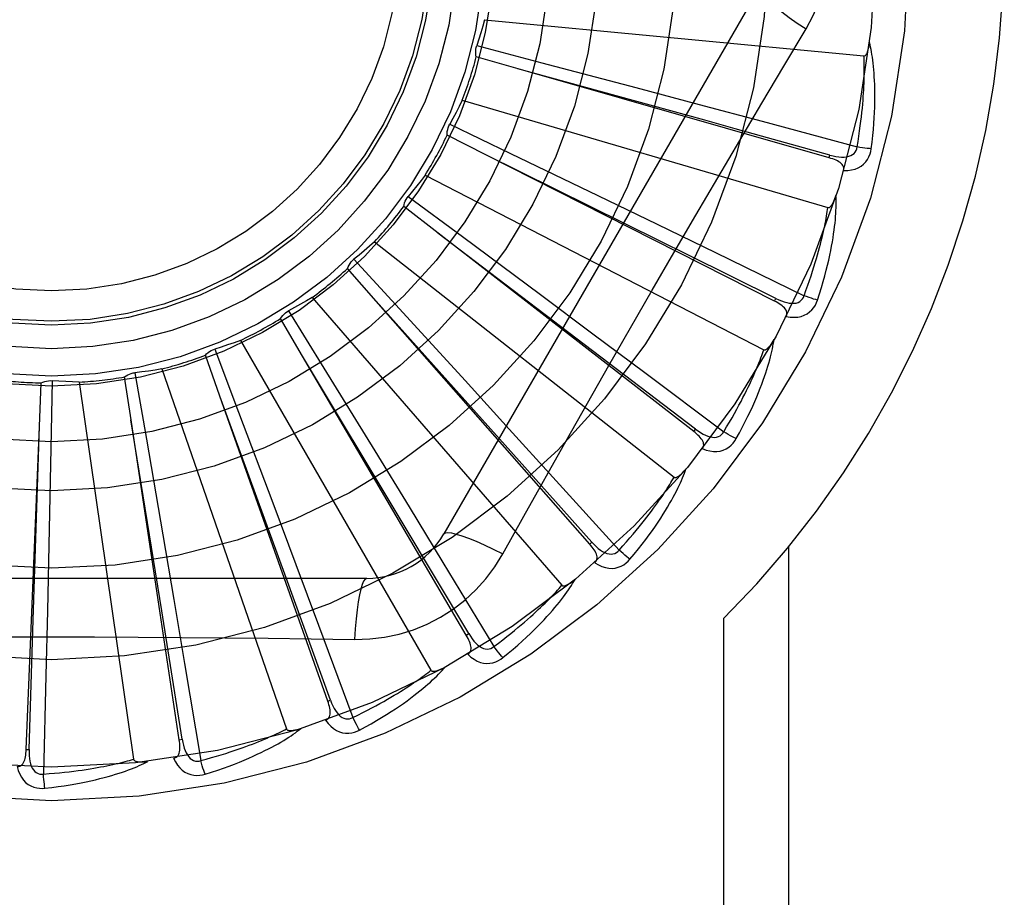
# Model space of a CAD drawing. Header units: inches. Extents: x 0 to 200, y 0 to 129.
# Tile 193 of 256: x 82.89 to 83.213, y 88.998 to 89.286. Entities that reach past the tile are written whole.
import ezdxf

# ---------------------------------------------------------------- set-up
doc = ezdxf.new("R2010")
doc.units = ezdxf.units.IN
doc.header["$LTSCALE"] = 11
doc.header["$MEASUREMENT"] = 0
doc.linetypes.add('HIDDEN', pattern=[0.2, 0.1, -0.1])
doc.layers.add('RIGHTHAND_DOOR_ASSEMBLY', color=7, linetype='CONTINUOUS')

msp = doc.modelspace()

# ---------------------------------------------------------------- linework, layer by layer
at = {"layer": 'RIGHTHAND_DOOR_ASSEMBLY', "color": 8, "linetype": 'HIDDEN'}
for p, q in [((83.1321966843, 89.2962183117), (83.0287547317, 89.11705159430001)), ((83.04211369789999, 89.28575452), (83.1665166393, 89.2738754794)), ((83.0395600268, 89.27723437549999), (83.0609251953, 89.27161524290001)), ((83.0531178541, 89.269616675), (83.0394142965, 89.27355885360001)), ((83.0609251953, 89.27161524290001), (83.0917312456, 89.26346197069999)), ((83.1551170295, 89.2404311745), (83.0531178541, 89.269616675)), ((83.0917312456, 89.26346197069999), (83.11253321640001, 89.25792313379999)), ((83.0348062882, 89.2593221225), (83.1547129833, 89.2241143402)), ((83.11253321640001, 89.25792313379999), (83.1330975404, 89.2524157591)), ((83.1330975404, 89.2524157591), (83.1642820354, 89.2440153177)), ((83.0306863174, 89.25143923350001), (83.0506019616, 89.24187826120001)), ((83.0425574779, 89.2413933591), (83.02984762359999, 89.24785771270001)), ((83.137190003, 89.19343180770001), (83.0425574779, 89.2413933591)), ((83.0506019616, 89.24187826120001), (83.07930828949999, 89.2280422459)), ((83.1551171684, 89.24043113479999), (83.1553808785, 89.2413537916)), ((83.0226285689, 89.2347503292), (83.1337052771, 89.17748630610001)), ((83.0170912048, 89.22778960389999), (83.03483752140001, 89.21463235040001)), ((83.07930828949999, 89.2280422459), (83.0986861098, 89.2186667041)), ((83.0268466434, 89.21567863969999), (83.0155898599, 89.2244315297)), ((83.0986861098, 89.2186667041), (83.1178365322, 89.209367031)), ((83.0437374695, 89.2028500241), (83.0268005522, 89.2157137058)), ((83.1106922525, 89.15067449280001), (83.0268466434, 89.21567863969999)), ((83.03483752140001, 89.21463235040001), (83.0604066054, 89.19561366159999)), ((83.00602067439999, 89.21292722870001), (83.10425279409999, 89.1356766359)), ((82.9992660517, 89.2071402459), (83.0142016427, 89.19086224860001)), ((83.1178365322, 89.209367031), (83.1468676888, 89.19521669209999)), ((83.00655318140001, 89.1934019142), (82.9971563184, 89.20412698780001)), ((83.11128010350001, 89.15143295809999), (83.0437374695, 89.2028500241)), ((82.9855828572, 89.1946415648), (83.0674200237, 89.1001964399)), ((83.0604066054, 89.19561366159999), (83.0776599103, 89.1827402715)), ((83.1371901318, 89.1934317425), (83.1376236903, 89.1942878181)), ((83.048894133, 89.14613058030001), (83.0065145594, 89.1934450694)), ((83.0765814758, 89.1137045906), (83.00655318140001, 89.1934019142)), ((83.0142016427, 89.19086224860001), (83.0357093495, 89.16734827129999)), ((82.982410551, 89.1753683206), (82.9752132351, 89.18767794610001)), ((82.9778551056, 89.19023748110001), (82.9894401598, 89.1714270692)), ((83.0776599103, 89.1827402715), (83.094704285, 89.1699844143)), ((82.9620537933, 89.180554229), (83.0245381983, 89.072328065)), ((82.9552913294, 89.16222964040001), (82.9505536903, 89.17567891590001)), ((82.953632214, 89.1776922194), (82.9614480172, 89.15702925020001)), ((83.01504018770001, 89.1209381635), (82.9823807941, 89.1754180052)), ((83.03609052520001, 89.08385828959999), (82.982410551, 89.1753683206)), ((82.9894401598, 89.1714270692), (83.0061091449, 89.1442676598)), ((82.9261756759, 89.1544607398), (82.9240689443, 89.1685635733)), ((82.92747285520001, 89.1699578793), (82.93123692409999, 89.14818916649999)), ((82.9362838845, 89.17117437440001), (82.9771571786, 89.0530787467)), ((83.094704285, 89.1699844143), (83.1205328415, 89.15059560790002)), ((82.896115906, 89.1523424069), (82.8967162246, 89.1665890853)), ((82.9003224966, 89.1673140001), (82.8998987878, 89.14522632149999)), ((82.9092045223, 89.1668410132), (82.9269894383, 89.0431442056)), ((83.0357093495, 89.16734827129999), (83.0502145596, 89.15144231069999)), ((82.9770303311, 89.1026079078), (82.9552715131, 89.16228405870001)), ((82.9906828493, 89.06221431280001), (82.9552913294, 89.16222964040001)), ((82.9614480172, 89.15702925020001), (82.97267582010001, 89.1272060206)), ((82.891800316, 89.0463376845), (82.896115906, 89.1523424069)), ((82.8941385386, 89.08891193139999), (82.8961177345, 89.15240029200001)), ((82.9362383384, 89.09180231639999), (82.9261665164, 89.15451792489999)), ((82.9419995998, 89.0495549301), (82.9261756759, 89.1544607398)), ((83.0502145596, 89.15144231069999), (83.0645368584, 89.1356912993)), ((83.11069236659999, 89.15067440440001), (83.11128010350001, 89.15143295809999)), ((82.93123692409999, 89.14818916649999), (82.9366177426, 89.1167800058)), ((83.077302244, 89.1143380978), (83.048894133, 89.14613058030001)), ((82.8998987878, 89.14522632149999), (82.8992381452, 89.11336643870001)), ((83.0061091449, 89.1442676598), (83.0173420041, 89.1259040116)), ((83.0645368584, 89.1356912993), (83.0862293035, 89.11176478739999)), ((82.97267582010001, 89.1272060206), (82.9802303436, 89.10704839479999)), ((83.0173420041, 89.1259040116), (83.0284245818, 89.1077271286)), ((83.0369181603, 89.0843439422), (83.01504018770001, 89.1209381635)), ((83.04808504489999, 89.1104908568), (83.0549880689, 89.12286604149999)), ((82.9366177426, 89.1167800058), (82.9402208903, 89.0955569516)), ((82.8992381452, 89.11336643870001), (82.8987596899, 89.0918450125)), ((83.0765815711, 89.11370448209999), (83.077302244, 89.1143380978)), ((83.1418404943, 88.8408016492), (83.1418404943, 89.1128233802)), ((82.9802303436, 89.10704839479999), (82.9876726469, 89.0871026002)), ((83.0284245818, 89.1077271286), (83.045196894, 89.08012767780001)), ((83.0034956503, 89.10246825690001), (82.7966117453, 89.10246825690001)), ((82.9915874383, 89.0625345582), (82.9770303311, 89.1026079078)), ((82.9402208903, 89.0955569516), (82.943753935, 89.0745631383)), ((82.8987596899, 89.0918450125), (82.8982557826, 89.0705619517)), ((82.9429484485, 89.04969819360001), (82.9362383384, 89.09180231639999)), ((82.8927591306, 89.04629878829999), (82.8941385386, 89.08891193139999)), ((83.1206272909, 88.8408016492), (83.1206272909, 89.08943421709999)), ((82.9876726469, 89.0871026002), (82.9989186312, 89.05682772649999)), ((83.03609059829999, 89.083858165), (83.0369181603, 89.0843439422)), ((82.943753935, 89.0745631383), (82.9490671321, 89.04270705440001)), ((82.8982557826, 89.0705619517), (82.8974441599, 89.03827601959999)), ((82.9906828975, 89.0622141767), (82.9915874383, 89.0625345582)), ((82.9419996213, 89.0495547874), (82.9429484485, 89.04969819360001)), ((82.89180031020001, 89.0463375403), (82.8927591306, 89.04629878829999))]:
    msp.add_line(p, q, dxfattribs=at)
for points in [[(83.1475436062, 89.2827581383), (83.1498870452, 89.2871163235), (83.15181871, 89.29163783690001), (83.1533331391, 89.29631405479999), (83.1544208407, 89.30109445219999), (83.1550753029, 89.30592725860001), (83.1552953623, 89.3108016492)], [(83.1321965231, 89.2962180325), (83.1321335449, 89.29564994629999), (83.1324633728, 89.2948656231), (83.1331671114, 89.29389509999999), (83.1342318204, 89.29274358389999), (83.1356586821, 89.2914113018), (83.137438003, 89.2899152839), (83.1395461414, 89.28827645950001), (83.14195669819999, 89.2865186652), (83.144649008, 89.2846608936), (83.1475452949, 89.2827570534)], [(83.04211369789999, 89.28575452), (83.0415225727, 89.28360633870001), (83.0408999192, 89.2814702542), (83.0402457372, 89.2793462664), (83.0395600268, 89.27723437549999)], [(83.118579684, 89.2338949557), (83.1330310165, 89.2583678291), (83.1402523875, 89.27054837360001), (83.1475436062, 89.2827581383)], [(83.1665166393, 89.2738754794), (83.1666888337, 89.2738917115), (83.1668480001, 89.2739480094), (83.1669936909, 89.27404828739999), (83.16712724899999, 89.2741808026), (83.1672493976, 89.27433605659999), (83.1673615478, 89.2745112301), (83.1674648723, 89.2747001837), (83.1675608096, 89.2749033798), (83.1676511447, 89.2751195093), (83.1677360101, 89.27534774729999), (83.1678160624, 89.2755870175), (83.1678915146, 89.2758367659), (83.1679626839, 89.2760956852), (83.1680299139, 89.27636495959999), (83.1680936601, 89.2766449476), (83.1681539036, 89.2769368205), (83.1682110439, 89.2772416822), (83.1682642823, 89.2775600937), (83.1683128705, 89.2778930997), (83.168357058, 89.27824035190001)], [(83.1689156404, 89.2434093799), (83.1691861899, 89.24562176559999), (83.1694160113, 89.2477429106), (83.1696077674, 89.2497702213), (83.1697643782, 89.2517094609), (83.1698881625, 89.253564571), (83.1699818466, 89.2553388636), (83.1700476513, 89.2570360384), (83.1700881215, 89.2586592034), (83.1701054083, 89.26021179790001), (83.1701019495, 89.2616967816), (83.1700798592, 89.2631174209), (83.1700415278, 89.26447643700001), (83.16998970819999, 89.2657770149), (83.1699248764, 89.26702119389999), (83.1698482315, 89.2682115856), (83.1697596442, 89.2693497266), (83.1696588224, 89.27043748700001), (83.169546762, 89.27147649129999), (83.1694237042, 89.27246835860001), (83.1692911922, 89.27341500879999), (83.16915029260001, 89.27431828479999), (83.1690024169, 89.2751800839), (83.16884946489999, 89.2760021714), (83.1686908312, 89.2767868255), (83.168526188, 89.27753723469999), (83.1683561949, 89.2782523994)], [(83.0394142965, 89.27355885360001), (83.0392929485, 89.27416818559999), (83.03923039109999, 89.27478360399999), (83.0392269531, 89.2754110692), (83.03928121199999, 89.27603528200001), (83.0393920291, 89.276641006), (83.0395600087, 89.2772343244)], [(83.1642820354, 89.2440153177), (83.16458544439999, 89.2458405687), (83.16486126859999, 89.2475950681), (83.1651085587, 89.2492773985), (83.1653301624, 89.2508918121), (83.1655280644, 89.2524412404), (83.1657039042, 89.2539282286), (83.1658595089, 89.2553555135), (83.1659963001, 89.25672545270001), (83.166115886, 89.2580406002), (83.1662195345, 89.2593031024), (83.1663086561, 89.26051531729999), (83.16638443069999, 89.26167916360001), (83.1664481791, 89.2627967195), (83.16650088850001, 89.2638698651), (83.16654381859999, 89.2649006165), (83.1665774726, 89.2658906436), (83.1666026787, 89.2668418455), (83.1666197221, 89.2677555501), (83.1666290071, 89.26863332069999), (83.1666310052, 89.2694763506), (83.16662615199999, 89.27028594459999), (83.1666149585, 89.2710633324), (83.16659791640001, 89.271809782), (83.16657552, 89.2725264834), (83.1665485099, 89.27321525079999), (83.1665166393, 89.2738754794)], [(83.1553808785, 89.2413537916), (83.1242831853, 89.2499697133), (83.11429414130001, 89.2527407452), (83.0530620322, 89.26963209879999)], [(83.0348062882, 89.2593221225), (83.0338192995, 89.2573246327), (83.0328036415, 89.25534498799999), (83.0317593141, 89.2533831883), (83.0306863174, 89.25143923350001)], [(83.02984762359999, 89.24785771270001), (83.0298437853, 89.2484789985), (83.0298988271, 89.2490951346), (83.0300141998, 89.2497119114), (83.0301856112, 89.25031457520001), (83.0304090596, 89.25088838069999), (83.03068629, 89.2514391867)], [(83.1553809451, 89.24135526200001), (83.15638667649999, 89.2410992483), (83.1573498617, 89.2409037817), (83.1582735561, 89.2407711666), (83.1591546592, 89.2407041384), (83.1599933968, 89.2407073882), (83.1607830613, 89.24078308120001), (83.1615211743, 89.2409313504), (83.1621916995, 89.2411598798), (83.1627773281, 89.2414748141), (83.1632755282, 89.2418710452), (83.163677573, 89.2423480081), (83.1639817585, 89.2428799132), (83.1641835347, 89.243437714), (83.1642831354, 89.24401953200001)], [(83.1598346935, 89.2362394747), (83.161192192, 89.2362858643), (83.1624439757, 89.23645720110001), (83.1635983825, 89.23675382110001), (83.1646439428, 89.23717216), (83.16557982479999, 89.23770987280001), (83.16640139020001, 89.2383562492), (83.1671070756, 89.2391098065), (83.1676967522, 89.2399359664), (83.1681625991, 89.2408112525), (83.1685185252, 89.2417017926), (83.16876931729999, 89.2425635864), (83.1689156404, 89.2434093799)], [(83.1689156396, 89.24340938), (83.168298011, 89.2434610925), (83.1675947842, 89.2435351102), (83.16682999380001, 89.2436290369), (83.16601300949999, 89.2437417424), (83.1651534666, 89.2438721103), (83.164282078, 89.24401558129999)], [(83.1376236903, 89.1942878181), (83.1087185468, 89.208633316), (83.0994344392, 89.2132447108), (83.04250558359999, 89.24141906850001)], [(83.159833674, 89.2362361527), (83.1599170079, 89.2366906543), (83.1599124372, 89.2371223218), (83.1598151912, 89.2375333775), (83.1596395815, 89.2379171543), (83.1593969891, 89.2382653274), (83.1590914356, 89.23858509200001), (83.1587282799, 89.2388803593), (83.1583148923, 89.2391526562), (83.1578585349, 89.2394038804), (83.1573648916, 89.2396368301), (83.1568414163, 89.23985446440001), (83.156290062, 89.24005819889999), (83.1557158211, 89.2402507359), (83.1551170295, 89.2404311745)], [(83.0226285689, 89.2347503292), (83.02128138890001, 89.2329757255), (83.0199094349, 89.2312240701), (83.01851270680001, 89.22949536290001), (83.0170912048, 89.22778960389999)], [(83.0549880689, 89.12286604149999), (83.0688877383, 89.1475553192), (83.0758808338, 89.1599271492), (83.08291540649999, 89.1722965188), (83.08997203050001, 89.18465330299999), (83.097076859, 89.19699278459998), (83.1042087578, 89.20931801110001), (83.1113827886, 89.2216127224), (83.118579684, 89.2338949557)], [(83.0155898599, 89.2244315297), (83.0157036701, 89.2250423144), (83.0158743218, 89.2256368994), (83.0161043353, 89.2262206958), (83.016386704, 89.2267800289), (83.01671470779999, 89.22730117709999), (83.01709116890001, 89.22778956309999)], [(83.151302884, 89.19374478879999), (83.1519872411, 89.1958659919), (83.1526143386, 89.1979053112), (83.1531863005, 89.1998596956), (83.1537070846, 89.2017342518), (83.154179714, 89.20353241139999), (83.1546074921, 89.20525691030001), (83.1549933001, 89.2069109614), (83.1553402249, 89.2084971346), (83.1556510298, 89.2100184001), (83.15592866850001, 89.21147720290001), (83.1561758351, 89.2128763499), (83.15639539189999, 89.21421806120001), (83.15659064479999, 89.21550494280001), (83.15676244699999, 89.2167389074), (83.1569124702, 89.21792229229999), (83.1570408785, 89.2190566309), (83.1571477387, 89.2201438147), (83.1572343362, 89.22118525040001), (83.1573012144, 89.2221824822), (83.1573502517, 89.2231371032), (83.15738284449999, 89.22405072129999), (83.1574007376, 89.2249249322), (83.1574061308, 89.22576110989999), (83.1573988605, 89.2265616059), (83.1573792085, 89.2273296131), (83.15734763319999, 89.2280640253)], [(83.1547129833, 89.2241143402), (83.1548851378, 89.2240976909), (83.15505208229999, 89.224122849), (83.155214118, 89.22419374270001), (83.1553703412, 89.2242985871), (83.15551966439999, 89.2244279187), (83.15566293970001, 89.224578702), (83.1558001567, 89.2247446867), (83.15593281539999, 89.2249260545), (83.1560624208, 89.2251211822), (83.156188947, 89.2253292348), (83.15631283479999, 89.2255490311), (83.1564341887, 89.2257799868), (83.1565530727, 89.22602075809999), (83.1566700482, 89.2262724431), (83.1567856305, 89.2265353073), (83.1569000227, 89.22681050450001), (83.15701548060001, 89.22710410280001), (83.1571263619, 89.2274016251), (83.157227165, 89.2276890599), (83.1573197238, 89.22797107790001)], [(83.1468676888, 89.19521669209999), (83.1475110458, 89.1969515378), (83.1481139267, 89.19862213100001), (83.14867513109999, 89.20022725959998), (83.1491982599, 89.2017705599), (83.1496858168, 89.2032545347), (83.15013989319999, 89.2046813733), (83.1505628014, 89.2060534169), (83.1509563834, 89.2073727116), (83.15132270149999, 89.2086414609), (83.151663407, 89.2098615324), (83.1519803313, 89.2110349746), (83.1522749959, 89.2121634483), (83.1525490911, 89.2132487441), (83.15280394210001, 89.21429252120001), (83.15304116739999, 89.215296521), (83.1532615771, 89.21626228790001), (83.1534663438, 89.2171915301), (83.1536559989, 89.2180854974), (83.1538312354, 89.2189456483), (83.1539927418, 89.2197730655), (83.1541411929, 89.2205689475), (83.1542773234, 89.22133440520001), (83.1544018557, 89.2220705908), (83.1545155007, 89.22277857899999), (83.1546193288, 89.2234600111), (83.1547129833, 89.2241143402)], [(83.00602067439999, 89.21292722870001), (83.0043619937, 89.21143965), (83.0026833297, 89.20997929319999), (83.0009846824, 89.2085461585), (82.9992660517, 89.2071402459)], [(82.9971563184, 89.20412698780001), (82.99738366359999, 89.20470519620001), (82.99766375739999, 89.2052567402), (82.9980000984, 89.2057864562), (82.9983832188, 89.2062822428), (82.9988039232, 89.20673189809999), (82.9992660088, 89.2071402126)], [(82.9855828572, 89.1946415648), (82.9836726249, 89.1934947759), (82.9817479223, 89.192378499), (82.9798087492, 89.191292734), (82.9778551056, 89.19023748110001)], [(83.1376240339, 89.1942892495), (83.1385631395, 89.19384752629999), (83.1394719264, 89.193473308), (83.1403538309, 89.1931682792), (83.14120632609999, 89.1929357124), (83.14203052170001, 89.19278017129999), (83.14282024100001, 89.1927050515), (83.1435730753, 89.19271095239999), (83.1442747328, 89.1928084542), (83.1449093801, 89.1930068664), (83.1454735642, 89.193301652), (83.1459586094, 89.1936939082), (83.1463579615, 89.19415863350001), (83.1466616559, 89.1946681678), (83.1468695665, 89.19522062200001)], [(83.1513028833, 89.193744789), (83.15070620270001, 89.193912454), (83.150029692, 89.19411822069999), (83.1492964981, 89.1943551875), (83.1485156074, 89.1946204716), (83.1476962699, 89.1949111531), (83.1468677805, 89.1952169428)], [(83.1410274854, 89.188419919), (83.14119533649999, 89.1888504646), (83.1412725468, 89.18927521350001), (83.1412548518, 89.18969724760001), (83.1411550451, 89.19010732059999), (83.1409827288, 89.1904951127), (83.1407432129, 89.190866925), (83.1404424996, 89.1912255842), (83.140088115, 89.19157119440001), (83.139687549, 89.1919042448), (83.1392469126, 89.1922264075), (83.1387740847, 89.19253917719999), (83.1382712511, 89.1928435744), (83.13774382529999, 89.1931413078), (83.137190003, 89.19343180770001)], [(83.1410291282, 89.1884230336), (83.1423708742, 89.1882116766), (83.14363246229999, 89.18814301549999), (83.1448221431, 89.1882158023), (83.1459279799, 89.1884287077), (83.1469487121, 89.18877958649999), (83.1478777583, 89.1892587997), (83.1487133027, 89.1898651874), (83.1494486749, 89.19056482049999), (83.1500717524, 89.19133612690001), (83.1505897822, 89.1921432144), (83.1509991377, 89.1929419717), (83.151302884, 89.19374478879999)], [(82.9752132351, 89.18767794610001), (82.9755458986, 89.1882026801), (82.9759253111, 89.188691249), (82.9763558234, 89.1891477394), (82.9768258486, 89.18956206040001), (82.977324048, 89.189923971), (82.9778550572, 89.1902374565)], [(82.9620537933, 89.180554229), (82.95996105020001, 89.1797896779), (82.9578598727, 89.1790578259), (82.9557502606, 89.17835867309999), (82.953632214, 89.1776922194)], [(83.1246093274, 89.1483109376), (83.1256827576, 89.1502642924), (83.1266844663, 89.15214807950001), (83.1276159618, 89.15395890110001), (83.1284820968, 89.1557010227), (83.129286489, 89.1573772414), (83.1300329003, 89.1589896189), (83.1307247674, 89.16054076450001), (83.1313656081, 89.1620326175), (83.1319586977, 89.1634675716), (83.1325073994, 89.1648474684), (83.13301488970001, 89.1661745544), (83.1334843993, 89.16745046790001), (83.1339196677, 89.168677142), (83.1343218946, 89.1698562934), (83.13469316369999, 89.170989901), (83.1350339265, 89.1720794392), (83.1353446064, 89.1731267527), (83.13562673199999, 89.17413297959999), (83.135881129, 89.1750995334), (83.1361099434, 89.1760276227), (83.1363148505, 89.17691856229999), (83.1364978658, 89.1777735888), (83.1366614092, 89.1785936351), (83.13680576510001, 89.1793810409), (83.1369318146, 89.1801388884), (83.1370397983, 89.1808660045)], [(83.1337052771, 89.17748630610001), (83.1338711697, 89.1774373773), (83.1340398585, 89.17743048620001), (83.1342123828, 89.1774694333), (83.1343856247, 89.1775428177), (83.1345567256, 89.1776415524), (83.1347259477, 89.1777624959), (83.13489209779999, 89.1778995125), (83.1350566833, 89.17805249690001), (83.1352208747, 89.17821957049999), (83.1353844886, 89.1783999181), (83.1355477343, 89.1785922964), (83.1357106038, 89.17879611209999), (83.1358729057, 89.1790100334), (83.136035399, 89.1792350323), (83.1361986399, 89.17947127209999), (83.1363630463, 89.17971984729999), (83.1365293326, 89.17998151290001), (83.1366971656, 89.1802574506), (83.1368664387, 89.18054927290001), (83.1370371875, 89.1808564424)], [(82.9505536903, 89.17567891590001), (82.9509796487, 89.17613121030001), (82.951444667, 89.17653914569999), (82.9519537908, 89.1769059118), (82.9524937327, 89.1772237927), (82.9530514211, 89.17748487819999), (82.9536321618, 89.1776922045)], [(83.1205328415, 89.15059560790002), (83.1214928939, 89.1521773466), (83.1224010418, 89.1537036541), (83.12325587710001, 89.1551735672), (83.1240616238, 89.15658997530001), (83.1248212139, 89.15795486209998), (83.12553711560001, 89.15926998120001), (83.1262120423, 89.1605371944), (83.1268481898, 89.1617581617), (83.1274480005, 89.16293465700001), (83.1280134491, 89.1640682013), (83.1285467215, 89.1651604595), (83.1290496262, 89.16621277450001), (83.1295241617, 89.16722658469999), (83.12997194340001, 89.16820326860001), (83.1303948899, 89.1691442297), (83.1307940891, 89.1700508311), (83.1311710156, 89.1709245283), (83.1315264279, 89.17176644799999), (83.1318612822, 89.1725778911), (83.1321764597, 89.17335979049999), (83.1324728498, 89.17411319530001), (83.132751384, 89.17483905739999), (83.1330129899, 89.1755383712), (83.1332585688, 89.1762120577), (83.1334894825, 89.17686152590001), (83.1337052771, 89.17748630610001)], [(82.9240689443, 89.1685635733), (82.92457280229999, 89.1689270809), (82.9251066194, 89.1692396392), (82.92567595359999, 89.169503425), (82.92626629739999, 89.1697133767), (82.9268633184, 89.16986420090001), (82.9274728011, 89.16995787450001)], [(82.9362838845, 89.17117437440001), (82.9340842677, 89.1708196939), (82.9318825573, 89.1704987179), (82.9296787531, 89.17021144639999), (82.92747285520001, 89.1699578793)], [(82.8967162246, 89.1665890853), (82.8972797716, 89.1668506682), (82.8978630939, 89.1670565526), (82.8984720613, 89.1672078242), (82.8990914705, 89.1673022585), (82.8997062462, 89.1673373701), (82.9003224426, 89.16731400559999)], [(82.9092045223, 89.1668410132), (82.90697753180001, 89.1669090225), (82.904754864, 89.1670105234), (82.9025365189, 89.1671455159), (82.9003224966, 89.1673140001)], [(83.1135116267, 89.14502642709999), (83.11375808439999, 89.1454177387), (83.1139143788, 89.14582038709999), (83.1139768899, 89.14623817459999), (83.1139564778, 89.1466596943), (83.1138606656, 89.14707308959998), (83.11369584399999, 89.1474835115), (83.11346844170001, 89.14789259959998), (83.1131858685, 89.14829903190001), (83.1128555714, 89.14870187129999), (83.1124838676, 89.14910160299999), (83.1120787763, 89.1494982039), (83.1116426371, 89.1498922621), (83.1111810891, 89.150284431), (83.1106922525, 89.15067449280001)], [(83.1112807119, 89.1514342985), (83.1121192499, 89.150822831), (83.1129407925, 89.15028338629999), (83.1137490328, 89.1498169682), (83.1145421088, 89.1494272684), (83.1153219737, 89.1491185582), (83.1160832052, 89.14889534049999), (83.11682355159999, 89.1487586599), (83.1175309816, 89.1487216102), (83.1181917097, 89.14879632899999), (83.1188014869, 89.1489790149), (83.11935200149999, 89.14927238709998), (83.1198320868, 89.14965313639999), (83.120226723, 89.15009598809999), (83.120535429, 89.1505991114)], [(83.1246093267, 89.148310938), (83.1240551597, 89.1485884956), (83.1234298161, 89.1489185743), (83.1227547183, 89.14929001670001), (83.1220381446, 89.14969829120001), (83.1212886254, 89.15013878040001), (83.12053297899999, 89.1505958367)], [(83.1135140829, 89.1450296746), (83.1147915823, 89.14456821), (83.1160173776, 89.1442620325), (83.1171993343, 89.14410835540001), (83.1183254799, 89.14410813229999), (83.1193941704, 89.14425949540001), (83.1203971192, 89.14455422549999), (83.1213323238, 89.14499152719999), (83.1221868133, 89.14553934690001), (83.1229446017, 89.1461787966), (83.1236060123, 89.14687326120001), (83.12415913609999, 89.1475801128), (83.1246093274, 89.1483109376)], [(83.08979974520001, 89.1087499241), (83.091223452, 89.11046483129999), (83.0925635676, 89.11212500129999), (83.09382093, 89.1137268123), (83.0950011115, 89.1152735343), (83.0961081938, 89.11676722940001), (83.0971462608, 89.1182092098), (83.0981191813, 89.1196013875), (83.0990307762, 89.12094500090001), (83.0998847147, 89.12224178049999), (83.1006846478, 89.1234928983), (83.10143411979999, 89.124699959), (83.102136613, 89.1258639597), (83.1027961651, 89.12698609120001), (83.1034142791, 89.12806781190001), (83.1039933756, 89.1291106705), (83.1045341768, 89.1301160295), (83.1050374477, 89.13108562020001), (83.1055049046, 89.1320202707), (83.1059376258, 89.1329212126), (83.10633794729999, 89.1337892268), (83.1067077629, 89.134625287), (83.1070492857, 89.13543022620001), (83.1073650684, 89.13620450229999), (83.1076558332, 89.1369503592), (83.1079230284, 89.13767065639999), (83.1081666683, 89.13836419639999)], [(83.10425279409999, 89.1356766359), (83.104406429, 89.1355971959), (83.10457076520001, 89.1355585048), (83.1047475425, 89.1355640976), (83.1049315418, 89.13560336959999), (83.1051182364, 89.135667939), (83.1053072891, 89.1357546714), (83.1054963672, 89.1358577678), (83.1056869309, 89.13597683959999), (83.1058797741, 89.1361098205), (83.1060745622, 89.1362559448), (83.1062712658, 89.13641395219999), (83.10646976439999, 89.13658326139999), (83.1066696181, 89.1367626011), (83.1068717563, 89.1369527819), (83.1070767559, 89.137153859), (83.1072852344, 89.13736682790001), (83.1075016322, 89.1375965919), (83.1077150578, 89.13783148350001), (83.1079149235, 89.1380602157), (83.1081047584, 89.1382865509)], [(83.0862293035, 89.11176478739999), (83.0874713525, 89.113136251), (83.0886519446, 89.114463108), (83.08976951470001, 89.1157446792), (83.09082875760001, 89.11698300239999), (83.09183292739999, 89.1181794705), (83.0927847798, 89.1193353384), (83.0936873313, 89.12045192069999), (83.0945430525, 89.1215304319), (83.095354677, 89.12257215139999), (83.0961244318, 89.1235781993), (83.0968547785, 89.12454979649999), (83.097547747, 89.1254879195), (83.0982055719, 89.1263936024), (83.0988301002, 89.127267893), (83.0994234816, 89.1281118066), (83.0999870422, 89.1289264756), (83.1005225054, 89.12971305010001), (83.1010308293, 89.130472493), (83.10151319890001, 89.1312059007), (83.1019706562, 89.1319140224), (83.102404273, 89.13259772), (83.10281514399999, 89.1332577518), (83.1032043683, 89.1338949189), (83.10357300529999, 89.1345099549), (83.1039226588, 89.1351039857), (83.10425279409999, 89.1356766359)], [(83.0287547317, 89.11705159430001), (83.0292152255, 89.11739040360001), (83.0300595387, 89.1174969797), (83.031251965, 89.11737277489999), (83.032781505, 89.1170264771), (83.0346487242, 89.1164569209), (83.0368339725, 89.1156639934), (83.039307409, 89.1146576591), (83.0420348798, 89.1134489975), (83.0449892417, 89.112046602), (83.04808504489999, 89.1104908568)], [(83.0782815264, 89.10762570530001), (83.0785972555, 89.1079628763), (83.0788267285, 89.1083284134), (83.0789671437, 89.10872677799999), (83.07902690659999, 89.109144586), (83.0790110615, 89.10956864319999), (83.0789268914, 89.11000284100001), (83.0787810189, 89.1104475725), (83.0785804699, 89.1109001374), (83.0783323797, 89.11135820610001), (83.0780430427, 89.1118210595), (83.0777203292, 89.11228715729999), (83.0773666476, 89.1127566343), (83.07698765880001, 89.1132290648), (83.0765814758, 89.1137045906)], [(83.0773030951, 89.11433929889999), (83.0780107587, 89.11358018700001), (83.0787153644, 89.11289501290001), (83.0794207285, 89.11228406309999), (83.08012572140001, 89.111751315), (83.0808330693, 89.1113005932), (83.08153830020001, 89.1109373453), (83.0822394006, 89.11066302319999), (83.0829270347, 89.1104927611), (83.0835899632, 89.11044108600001), (83.08422329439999, 89.11050506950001), (83.0848193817, 89.1106889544), (83.0853628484, 89.11097196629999), (83.08583416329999, 89.11133212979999), (83.0862325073, 89.111767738)], [(82.9995122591, 89.0824473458), (83.00444651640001, 89.0825974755), (83.0093138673, 89.0831816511), (83.01409930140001, 89.08419736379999), (83.0187696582, 89.0856357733), (83.0233007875, 89.08748936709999), (83.02765014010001, 89.08974218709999), (83.0317785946, 89.09238004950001), (83.03565525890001, 89.0953768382), (83.039246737, 89.0987036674), (83.0425308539, 89.1023450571), (83.0454799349, 89.10627825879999), (83.04808504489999, 89.1104908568)], [(83.0897997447, 89.10874992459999), (83.0893081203, 89.1091273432), (83.0887565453, 89.109569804), (83.0881639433, 89.11006229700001), (83.0875375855, 89.110598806), (83.0868849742, 89.1111731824), (83.0862294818, 89.11176498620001)], [(83.0782840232, 89.1076277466), (83.0794511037, 89.10693285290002), (83.0805968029, 89.1064002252), (83.08172831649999, 89.1060256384), (83.0828340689, 89.10581229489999), (83.0839120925, 89.1057586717), (83.08495269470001, 89.10585826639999), (83.0859537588, 89.1061106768), (83.0868964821, 89.1064868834), (83.087761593, 89.10697136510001), (83.08854247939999, 89.10752810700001), (83.08921938, 89.10811750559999), (83.08979974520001, 89.1087499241)], [(83.0034953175, 89.10246825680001), (83.00297185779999, 89.1022387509), (83.0024575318, 89.1015609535), (83.0019689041, 89.1004662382), (83.0015040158, 89.0989684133), (83.0010636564, 89.09706657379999), (83.0006577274, 89.09477762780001), (83.0002925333, 89.0921325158), (82.9999755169, 89.0891660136), (82.9997127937, 89.0859055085), (82.9995121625, 89.08244531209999)], [(83.0481322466, 89.0764915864), (83.0498547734, 89.07790606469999), (83.0514848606, 89.07928261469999), (83.05302264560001, 89.0806175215), (83.0544742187, 89.08191294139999), (83.0558439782, 89.0831701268), (83.0571361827, 89.0843895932), (83.0583549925, 89.0855724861), (83.0595043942, 89.0867192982), (83.0605883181, 89.08783103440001), (83.061610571, 89.0889081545), (83.0625749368, 89.08995156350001), (83.0634850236, 89.0909615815), (83.0643450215, 89.0919386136), (83.0651566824, 89.0928838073), (83.0659226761, 89.09379822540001), (83.0666439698, 89.094683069), (83.0673216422, 89.0955398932), (83.0679575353, 89.0963691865), (83.06855294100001, 89.09717195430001), (83.06911030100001, 89.0979485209), (83.069631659, 89.0986994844), (83.0701193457, 89.09942524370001), (83.0705759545, 89.1001257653), (83.0710026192, 89.10080311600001), (83.0714013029, 89.1014598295), (83.0717717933, 89.1020947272)], [(83.0674200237, 89.1001964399), (83.0675558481, 89.1000893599), (83.0677098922, 89.1000202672), (83.0678845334, 89.0999923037), (83.0680726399, 89.09999604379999), (83.0682681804, 89.1000241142), (83.0684702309, 89.1000735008), (83.0686754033, 89.1001389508), (83.0688850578, 89.10021980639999), (83.06909958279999, 89.1003138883), (83.0693185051, 89.1004205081), (83.069541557, 89.10053843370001), (83.0697685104, 89.10066711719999), (83.0699986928, 89.1008053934), (83.0702331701, 89.1009538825), (83.0704725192, 89.10111252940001), (83.0707175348, 89.1012821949), (83.07096889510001, 89.1014630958), (83.0712275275, 89.101657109), (83.0714947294, 89.1018664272), (83.0717700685, 89.10209031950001)], [(83.045196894, 89.08012767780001), (83.0466760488, 89.08123929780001), (83.04808641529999, 89.0823187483), (83.0494263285, 89.0833656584), (83.05070078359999, 89.08438114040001), (83.0519132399, 89.08536594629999), (83.0530666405, 89.086320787), (83.05416419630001, 89.0872463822), (83.05520856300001, 89.088143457), (83.0562026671, 89.0890127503), (83.05714890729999, 89.08985494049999), (83.0580499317, 89.0906707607), (83.0589079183, 89.0914607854), (83.0597252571, 89.09222560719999), (83.0605039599, 89.0929659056), (83.0612463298, 89.09368227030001), (83.06195388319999, 89.09437556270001), (83.0626285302, 89.0950465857), (83.0632713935, 89.0956961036), (83.0638838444, 89.0963249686), (83.0644670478, 89.0969337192), (83.0650222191, 89.09752299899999), (83.065550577, 89.0980933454), (83.0660533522, 89.0986453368), (83.0665317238, 89.0991794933), (83.0669874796, 89.0996966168), (83.0674200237, 89.1001964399)], [(83.0369192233, 89.08434496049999), (83.0374704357, 89.0834656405), (83.0380326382, 89.08265950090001), (83.0386096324, 89.0819261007), (83.0392010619, 89.0812695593), (83.0398103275, 89.08069311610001), (83.0404340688, 89.0802029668), (83.0410705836, 89.07980091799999), (83.04171356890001, 89.07950359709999), (83.0423547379, 89.0793273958), (83.0429887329, 89.0792703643), (83.0436088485, 89.0793381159), (83.04419605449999, 89.0795131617), (83.04472701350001, 89.0797776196), (83.0452005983, 89.0801299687)], [(82.8147638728, 89.08265674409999), (82.8430952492, 89.08296391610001), (82.857306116, 89.0830936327), (82.87153559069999, 89.0831861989), (82.8857651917, 89.0832533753), (82.9000039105, 89.0832701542), (82.9142438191, 89.0832563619), (82.92847836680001, 89.0831908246), (82.94271354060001, 89.083099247)], [(82.94271354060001, 89.083099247), (82.9711333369, 89.0828204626), (82.9852926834, 89.0826568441), (82.9995122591, 89.0824473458)], [(83.0366088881, 89.0775670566), (83.0369830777, 89.077838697), (83.03727779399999, 89.0781544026), (83.0374910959, 89.07851905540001), (83.0376288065, 89.07891800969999), (83.0376934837, 89.0793374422), (83.0376929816, 89.0797797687), (83.0376338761, 89.0802441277), (83.0375225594, 89.0807265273), (83.0373655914, 89.0812233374), (83.0371690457, 89.0817326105), (83.0369403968, 89.0822512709), (83.0366820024, 89.08277907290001), (83.03639931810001, 89.083314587), (83.03609052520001, 89.08385828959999)], [(83.0481322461, 89.076491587), (83.04772093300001, 89.07695522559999), (83.0472630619, 89.07749407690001), (83.0467743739, 89.0780898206), (83.0462608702, 89.0787351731), (83.04572875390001, 89.0794226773), (83.0451971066, 89.0801278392)], [(83.0366122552, 89.0775690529), (83.0376267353, 89.07666584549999), (83.0386509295, 89.0759260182), (83.0396911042, 89.07534406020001), (83.0407364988, 89.074925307), (83.0417848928, 89.07466863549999), (83.0428255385, 89.074569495), (83.04385628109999, 89.0746278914), (83.04485316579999, 89.07481888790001), (83.0457943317, 89.0751308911), (83.0466664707, 89.0755297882), (83.0474426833, 89.0759804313), (83.0481322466, 89.0764915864)], [(82.9989186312, 89.05682772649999), (83.0005814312, 89.0576393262), (83.0021705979, 89.058432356), (83.0036844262, 89.0592067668), (83.00512803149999, 89.0599627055), (83.0065049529, 89.0607002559), (83.0078182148, 89.0614195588), (83.0090711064, 89.06212071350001), (83.0102663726, 89.0628039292), (83.0114070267, 89.0634693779), (83.0124955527, 89.0641172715), (83.0135346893, 89.0647478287), (83.0145266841, 89.0653612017), (83.0154739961, 89.0659575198), (83.0163787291, 89.0665370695), (83.0172432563, 89.0670999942), (83.01806922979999, 89.0676468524), (83.0188586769, 89.0681780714), (83.0196128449, 89.068694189), (83.0203332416, 89.0691957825), (83.0210211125, 89.0696831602), (83.02167777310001, 89.0701567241), (83.02230452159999, 89.07061677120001), (83.0229026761, 89.0710636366), (83.0234734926, 89.07149760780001), (83.0240188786, 89.0719191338), (83.0245381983, 89.072328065)], [(83.0011128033, 89.0527018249), (83.0030718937, 89.0537647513), (83.0049330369, 89.0548079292), (83.00669566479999, 89.0558276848), (83.008366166, 89.05682498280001), (83.009949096, 89.0578002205), (83.0114487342, 89.0587530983), (83.0128693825, 89.0596839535), (83.0142150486, 89.0605925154), (83.0154897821, 89.0614790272), (83.0166974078, 89.0623432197), (83.0178418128, 89.0631852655), (83.01892660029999, 89.06400479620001), (83.0199559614, 89.06480141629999), (83.0209318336, 89.0655759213), (83.0218570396, 89.06632884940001), (83.0227327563, 89.067061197), (83.0235603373, 89.067774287), (83.0243416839, 89.0684682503), (83.0250782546, 89.0691438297), (83.0257725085, 89.0698008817), (83.02642656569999, 89.0704396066), (83.0270427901, 89.0710599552), (83.027623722, 89.0716614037), (83.02817086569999, 89.07224576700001), (83.0286866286, 89.07281516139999), (83.02917057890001, 89.0733684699)], [(83.0245381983, 89.072328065), (83.0246513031, 89.0721972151), (83.0247894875, 89.07210021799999), (83.0249556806, 89.0720397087), (83.0251410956, 89.0720077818), (83.02533841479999, 89.07199833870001), (83.0255461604, 89.0720085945), (83.0257600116, 89.0720340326), (83.02598117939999, 89.0720737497), (83.0262096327, 89.07212553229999), (83.0264447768, 89.072188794), (83.0266861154, 89.07226237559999), (83.026933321, 89.07234578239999), (83.0271855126, 89.0724379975), (83.02744385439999, 89.0725394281), (83.0277089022, 89.0726499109), (83.0279815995, 89.0727701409), (83.02826299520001, 89.0729003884), (83.0285533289, 89.07304176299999), (83.0288532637, 89.0731956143), (83.0291625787, 89.0733614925)], [(82.9900015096, 89.05593883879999), (82.9904201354, 89.0561346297), (82.9907691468, 89.0563887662), (82.9910475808, 89.0567064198), (82.9912583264, 89.0570720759), (82.9914012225, 89.05747164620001), (82.99148445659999, 89.05790602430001), (82.9915143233, 89.0583731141), (82.9914963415, 89.0588677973), (82.99143626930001, 89.0593852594), (82.9913396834, 89.05992249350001), (82.9912133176, 89.0604751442), (82.9910594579, 89.0610424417), (82.9908832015, 89.0616218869), (82.9906828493, 89.06221431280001)], [(82.9915886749, 89.0625353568), (82.9919635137, 89.06156760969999), (82.99236299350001, 89.0606696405), (82.9927907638, 89.05984029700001), (82.9932472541, 89.05908369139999), (82.99373641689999, 89.058402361), (82.994256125, 89.0578030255), (82.9948050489, 89.057287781), (82.99538014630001, 89.0568741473), (82.9959763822, 89.0565797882), (82.9965881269, 89.05640380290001), (82.9972098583, 89.0563529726), (82.9978195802, 89.0564137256), (82.9983909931, 89.05657291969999), (82.9989227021, 89.056829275)], [(82.990004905, 89.0559399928), (82.9908301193, 89.05486111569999), (82.9916957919, 89.0539408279), (82.992607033, 89.0531725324), (82.9935542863, 89.05256350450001), (82.9945351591, 89.0521130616), (82.99553823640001, 89.0518187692), (82.9965614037, 89.05168104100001), (82.9975764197, 89.0516799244), (82.9985596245, 89.0518081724), (82.99949149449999, 89.0520348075), (83.0003389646, 89.05233040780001), (83.0011128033, 89.0527018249)], [(83.001112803, 89.0527018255), (83.000796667, 89.0532349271), (83.0004490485, 89.05385069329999), (83.000081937, 89.054528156), (82.9996998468, 89.0552590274), (82.9993074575, 89.0560348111), (82.99891887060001, 89.0568278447)], [(82.9490671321, 89.04270705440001), (82.9508534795, 89.04318930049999), (82.9525640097, 89.0436672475), (82.9541970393, 89.0441411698), (82.9557576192, 89.0446102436), (82.9572492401, 89.0450738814), (82.9586748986, 89.0455316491), (82.9600378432, 89.0459830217), (82.9613408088, 89.0464276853), (82.96258678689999, 89.0468652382), (82.9637782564, 89.0472954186), (82.9649179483, 89.0477179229), (82.966008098, 89.0481324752), (82.96705114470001, 89.04853873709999), (82.9680492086, 89.0489365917), (82.96900464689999, 89.04932573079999), (82.9699191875, 89.0497063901), (82.9707949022, 89.0500786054), (82.9716331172, 89.05044266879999), (82.9724354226, 89.0507988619), (82.9732030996, 89.0511472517), (82.9739375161, 89.05148798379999), (82.9746400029, 89.0518211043), (82.9753119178, 89.05214669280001), (82.9759545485, 89.0524647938), (82.976569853, 89.0527754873), (82.9771571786, 89.0530787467)], [(82.9504408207, 89.0382404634), (82.9525656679, 89.0389134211), (82.9545906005, 89.03958552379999), (82.9565143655, 89.0402532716), (82.9583434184, 89.0409164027), (82.9600823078, 89.041574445), (82.9617351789, 89.04222629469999), (82.9633063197, 89.04287146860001), (82.9647996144, 89.0435089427), (82.96621908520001, 89.0441381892), (82.9675684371, 89.0447582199), (82.96885151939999, 89.04536846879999), (82.97007180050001, 89.0459678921), (82.9712333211, 89.0465553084), (82.9723381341, 89.04713113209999), (82.973389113, 89.0476953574), (82.974387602, 89.04824874), (82.9753351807, 89.04879232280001), (82.9762337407, 89.04932587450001), (82.9770848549, 89.0498498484), (82.9778909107, 89.0503636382), (82.9786540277, 89.0508670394), (82.9793765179, 89.05135955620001), (82.9800607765, 89.0518401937), (82.980708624, 89.0523104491), (82.981322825, 89.052771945), (82.981902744, 89.0532236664)], [(82.9771571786, 89.0530787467), (82.977243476, 89.05292885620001), (82.9773608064, 89.0528074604), (82.9775125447, 89.0527165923), (82.9776885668, 89.05265015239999), (82.9778805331, 89.05260353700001), (82.9780864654, 89.05257429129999), (82.97830126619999, 89.0525587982), (82.9785259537, 89.05255594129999), (82.9787600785, 89.052563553), (82.9790029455, 89.0525811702), (82.9792538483, 89.05260774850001), (82.9795123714, 89.05264286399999), (82.9797774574, 89.052685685), (82.98005032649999, 89.05273639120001), (82.9803314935, 89.05279471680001), (82.98062201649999, 89.0528611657), (82.9809281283, 89.05293741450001), (82.9812348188, 89.0530196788), (82.981527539, 89.0531043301), (82.9818111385, 89.0531925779)], [(82.940143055, 89.04352185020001), (82.94059109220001, 89.0436348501), (82.9409818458, 89.04381832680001), (82.9413153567, 89.0440775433), (82.9415915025, 89.04439671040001), (82.9418074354, 89.0447620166), (82.941971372, 89.0451727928), (82.9420890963, 89.0456257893), (82.9421650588, 89.04611493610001), (82.94220400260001, 89.0466344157), (82.9422108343, 89.0471802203), (82.9421913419, 89.0477467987), (82.9421476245, 89.0483329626), (82.94208421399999, 89.0489352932), (82.9419995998, 89.0495549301)], [(82.9429498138, 89.0496987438), (82.9431347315, 89.0486775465), (82.9433570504, 89.0477202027), (82.943620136, 89.04682489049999), (82.9439251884, 89.0459955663), (82.9442765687, 89.0452339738), (82.94467346, 89.0445471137), (82.9451149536, 89.04393729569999), (82.9456013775, 89.0434222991), (82.9461311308, 89.04302042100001), (82.946698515, 89.0427318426), (82.9472993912, 89.0425642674), (82.9479095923, 89.04250853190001), (82.9485008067, 89.0425567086), (82.9490714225, 89.04270780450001)], [(82.8888349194, 89.0407648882), (82.8892966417, 89.0407911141), (82.8897152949, 89.04089736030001), (82.8900918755, 89.041088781), (82.8904233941, 89.0413499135), (82.89070455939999, 89.0416677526), (82.8909432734, 89.04204008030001), (82.8911446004, 89.0424626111), (82.8913117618, 89.04292854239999), (82.891448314, 89.0434312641), (82.8915583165, 89.0439659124), (82.89164640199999, 89.044525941), (82.8917144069, 89.04510978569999), (82.8917661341, 89.04571323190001), (82.891800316, 89.0463376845)], [(82.8927605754, 89.0462990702), (82.8927488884, 89.0452613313), (82.8927860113, 89.0442792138), (82.8928749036, 89.0433502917), (82.89301749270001, 89.04247822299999), (82.8932183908, 89.0416638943), (82.89347812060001, 89.0409143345), (82.893796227, 89.04023198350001), (82.8941763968, 89.03963423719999), (82.8946205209, 89.0391393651), (82.8951230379, 89.0387486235), (82.8956813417, 89.0384703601), (82.8962699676, 89.0383001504), (82.8968596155, 89.0382355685), (82.8974485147, 89.0382759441)], [(82.8974441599, 89.03827601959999), (82.8992894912, 89.0384114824), (82.9010595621, 89.03855707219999), (82.9027527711, 89.0387133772), (82.904373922, 89.0388786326), (82.9059263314, 89.03905160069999), (82.9074128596, 89.0392312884), (82.9088365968, 89.0394165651), (82.9102001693, 89.0396066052), (82.9115064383, 89.039800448), (82.91275778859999, 89.0399973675), (82.9139568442, 89.0401965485), (82.9151057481, 89.04039729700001), (82.9162068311, 89.0405988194), (82.9172621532, 89.0408005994), (82.9182739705, 89.0410018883), (82.9192440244, 89.0412025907), (82.920174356, 89.0414023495), (82.9210663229, 89.0416012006), (82.9219215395, 89.04179911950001), (82.9227412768, 89.04199592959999), (82.9235269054, 89.042191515), (82.9242797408, 89.042385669), (82.92500113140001, 89.042578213), (82.9256923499, 89.04276894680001), (82.9263553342, 89.04295757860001), (82.9269894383, 89.0431442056)], [(82.8979477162, 89.0336301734), (82.9001615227, 89.0338888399), (82.9022770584, 89.0341655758), (82.90429243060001, 89.0344571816), (82.90621392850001, 89.0347621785), (82.9080459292, 89.0350792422), (82.9097922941, 89.0354065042), (82.9114571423, 89.0357426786), (82.913044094, 89.0360860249), (82.9145569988, 89.03643526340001), (82.91599930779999, 89.03678872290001), (82.9173746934, 89.0371451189), (82.9186863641, 89.03750277), (82.9199380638, 89.0378597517), (82.9211318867, 89.0382160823), (82.9222706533, 89.0385712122), (82.9233558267, 89.0389256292), (82.9243891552, 89.0392800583), (82.9253724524, 89.0396339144), (82.9263073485, 89.039987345), (82.9271960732, 89.04033930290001), (82.92804066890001, 89.04068918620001), (82.9288433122, 89.04103607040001), (82.9296061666, 89.0413785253), (82.93033130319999, 89.0417176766), (82.9310217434, 89.0420545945), (82.9316766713, 89.04238840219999)], [(82.9269894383, 89.0431442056), (82.9270458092, 89.04298069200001), (82.927138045, 89.042839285), (82.9272698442, 89.0427213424), (82.9274301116, 89.0426227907), (82.9276097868, 89.04254068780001), (82.92780646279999, 89.0424729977), (82.92801444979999, 89.04241713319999), (82.9282345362, 89.0423718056), (82.92846587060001, 89.0423349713), (82.9287076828, 89.0423063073), (82.92895908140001, 89.0422849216), (82.92921957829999, 89.0422704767), (82.9294879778, 89.04226235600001), (82.9297655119, 89.0422605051), (82.9300526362, 89.04226456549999), (82.9303504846, 89.0422748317), (82.9306600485, 89.04229115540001), (82.9309822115, 89.0423145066), (82.9313183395, 89.0423459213), (82.93166797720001, 89.0423850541)], [(82.94014648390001, 89.04352229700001), (82.9407526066, 89.0423067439), (82.9414284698, 89.04123925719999), (82.9421778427, 89.0403123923), (82.9429927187, 89.0395351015), (82.94387061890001, 89.0389071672), (82.9447998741, 89.0384283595), (82.9457784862, 89.03809948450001), (82.9467749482, 89.037906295), (82.9477646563, 89.0378461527), (82.9487225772, 89.03789233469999), (82.9496106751, 89.03802220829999), (82.9504408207, 89.0382404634)], [(82.9504408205, 89.0382404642), (82.9502312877, 89.0388237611), (82.9500064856, 89.0394941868), (82.9497742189, 89.0402288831), (82.94953735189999, 89.04101885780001), (82.9492988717, 89.0418548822), (82.9490673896, 89.04270712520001)], [(82.8888390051, 89.0407647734), (82.8892041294, 89.0394564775), (82.8896657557, 89.0382803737), (82.8902261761, 89.03722843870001), (82.8908792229, 89.03631097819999), (82.89162242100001, 89.0355282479), (82.8924442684, 89.0348822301), (82.89334295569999, 89.0343740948), (82.894284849, 89.0339958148), (82.8952452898, 89.03374945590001), (82.8961946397, 89.0336135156), (82.8970912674, 89.03357296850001), (82.8979477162, 89.0336301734)], [(82.8979477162, 89.0336301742), (82.89785235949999, 89.0342425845), (82.8977584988, 89.03494343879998), (82.8976694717, 89.035708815), (82.89758638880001, 89.0365293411), (82.89751043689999, 89.0373953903), (82.897444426, 89.0382760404)]]:
    msp.add_lwpolyline(points, dxfattribs=at)
for radius in [0.2812500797, 0.2702837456, 0.235, 0.205, 0.179592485, 0.1635, 0.1452498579, 0.1420000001, 0.133, 0.12525, 0.124, 0.1139999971]:
    msp.add_circle((82.9000536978, 89.3108016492), radius, dxfattribs=at)
for centre, radius, start, end in [((82.9000536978, 89.3108016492), 0.3125, 314.8970822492, 45.1029177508), ((82.9000536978, 89.3108016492), 0.1442511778, 339.0916451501, 345.0378919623), ((82.9000536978, 89.3108016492), 0.1442511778, 328.182554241, 334.1288010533), ((82.9000536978, 89.3108016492), 0.1442511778, 317.2734633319, 323.2197101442), ((82.9000536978, 89.3108016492), 0.1442511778, 306.3643724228, 312.3106192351), ((82.9000536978, 89.3108016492), 0.1442511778, 295.4552815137, 301.401528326), ((82.9000536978, 89.3108016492), 0.1442511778, 284.5461906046, 290.4924374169), ((82.9000536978, 89.3108016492), 0.1442511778, 273.6370996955, 279.5833465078), ((82.9000536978, 89.3108016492), 0.1442511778, 262.7280087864, 268.6742555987), ((83.0034956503, 89.13163493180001), 0.0291666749, 270, 329.9999999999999)]:
    msp.add_arc(centre, radius, start, end, dxfattribs=at)

doc.saveas('drawing.dxf')
